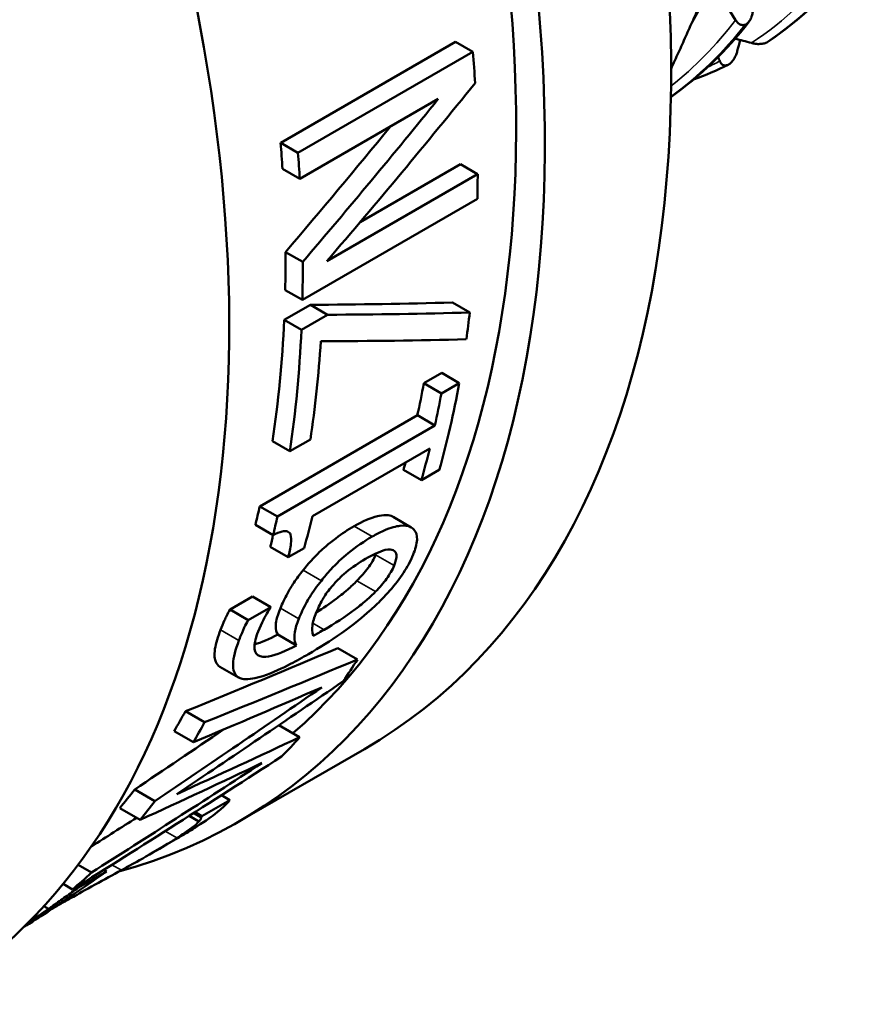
# Model space of a CAD drawing. Header units: millimetres. Extents: x 39 to 198, y 81 to 244.
# Tile 11 of 32: x 181 to 191, y 96 to 108. Entities that reach past the tile are written whole.
import ezdxf

# ---------------------------------------------------------------- set-up
doc = ezdxf.new("R2010")
doc.units = ezdxf.units.MM
doc.layers.add('Видимые тонкие (ГОСТ)', color=7, linetype='Continuous', lineweight=35)
doc.layers.add('Видимый контур (ГОСТ)', color=7, linetype='Continuous', lineweight=50)

msp = doc.modelspace()

# ---------------------------------------------------------------- linework, layer by layer
at = {"layer": 'Видимые тонкие (ГОСТ)'}
for p, q in [((185.921, 102.096), (185.697, 102.226)), ((185.446, 101.98), (185.223, 102.108)), ((185.715, 101.622), (185.488, 101.754)), ((184.819, 101.436), (184.594, 101.566)), ((185.487, 101.302), (185.257, 101.435)), ((184.541, 100.967), (184.314, 101.098)), ((184.854, 100.833), (184.714, 100.914)), ((183.803, 100.701), (183.578, 100.832)), ((183.039, 98.267), (182.893, 98.351)), ((182.355, 97.871), (182.239, 97.938))]:
    msp.add_line(p, q, dxfattribs=at)
for points in [[(190.118, 108.06), (190.529, 108.328), (190.894, 108.671), (191.206, 109.083)], [(189.127, 107.529), (189.42, 107.759), (189.686, 108.031), (189.922, 108.342)], [(189.578, 107.762), (189.629, 107.785), (189.679, 107.81), (189.729, 107.835)]]:
    msp.add_open_spline(points, degree=3, dxfattribs=at)
at = {"layer": 'Видимый контур (ГОСТ)'}
for p, q in [((190.06, 108.296), (190.048, 108.289)), ((184.318, 106.83), (186.473, 108.074)), ((186.686, 107.951), (186.473, 108.074)), ((190.307, 108.066), (190.319, 108.073)), ((186.686, 107.951), (184.531, 106.707)), ((189.844, 107.799), (189.832, 107.792)), ((184.554, 106.385), (186.26, 107.37)), ((184.531, 106.707), (184.318, 106.83)), ((184.554, 106.385), (184.341, 106.508)), ((185.297, 105.854), (186.533, 106.567)), ((186.745, 106.445), (186.533, 106.567)), ((186.745, 106.445), (184.886, 105.372)), ((184.586, 104.894), (186.741, 106.139)), ((184.589, 105.362), (184.377, 105.485)), ((184.586, 104.894), (184.373, 105.017)), ((184.361, 104.649), (184.684, 104.835)), ((184.896, 104.713), (184.684, 104.835)), ((186.647, 104.741), (186.433, 104.864)), ((184.896, 104.713), (184.573, 104.526)), ((184.573, 104.526), (184.361, 104.649)), ((186.082, 103.869), (186.302, 103.996)), ((186.519, 103.871), (186.302, 103.996)), ((186.298, 103.744), (186.082, 103.869)), ((186.519, 103.871), (186.298, 103.744)), ((184.06, 102.352), (186.002, 103.474)), ((186.219, 103.348), (186.002, 103.474)), ((186.219, 103.348), (184.277, 102.227)), ((184.43, 103.03), (184.215, 103.154)), ((184.43, 103.03), (184.684, 103.176)), ((184.71, 102.231), (186.154, 103.065)), ((186.051, 102.673), (185.831, 102.8)), ((186.051, 102.673), (186.271, 102.8)), ((184.277, 102.227), (184.06, 102.352)), ((184.225, 101.998), (184.007, 102.125)), ((185.927, 102.093), (185.703, 102.222)), ((184.409, 101.725), (184.189, 101.852)), ((184.409, 101.725), (184.607, 101.839)), ((183.694, 101.081), (183.971, 101.242)), ((184.195, 101.112), (183.971, 101.242)), ((183.918, 100.952), (183.694, 101.081)), ((184.195, 101.112), (183.918, 100.952)), ((184.512, 100.639), (184.281, 100.772)), ((185.264, 100.467), (185.023, 100.606)), ((183.799, 100.244), (183.568, 100.377)), ((183.378, 99.692), (183.144, 99.828)), ((183.242, 99.446), (183.004, 99.583)), ((184.551, 99.509), (184.295, 99.657)), ((185.349, 99.362), (183.793, 98.464)), ((182.767, 98.722), (182.519, 98.865)), ((183.691, 98.733), (183.348, 98.536)), ((183.691, 98.733), (183.587, 98.793)), ((182.587, 98.49), (182.334, 98.635)), ((183.31, 98.469), (183.189, 98.539)), ((183.331, 98.522), (183.242, 98.573)), ((183.348, 98.536), (183.262, 98.585)), ((183.018, 98.247), (182.747, 98.091)), ((181.985, 97.841), (181.821, 97.936)), ((182.171, 97.856), (181.825, 97.656)), ((182.171, 97.856), (182.139, 97.875)), ((181.753, 97.633), (181.636, 97.701)), ((181.825, 97.656), (181.807, 97.667)), ((181.457, 97.393), (181.399, 97.427))]:
    msp.add_line(p, q, dxfattribs=at)
for centre, major_axis, ratio, start_param, end_param in [((176.224, 115.167), (9.125, -15.805), 0.57735, 0, 2.611139), ((174.668, 114.269), (9.125, -15.805), 0.57735, 6.132668, 8.728989), ((174.668, 114.269), (8.875, -15.372), 0.57735, 0.110663, 2.435851), ((170.779, 112.023), (9.125, -15.805), 0.57735, 0, 2.11214), ((181.032, 117.943), (6.6, -11.432), 0.57735, 0.323526, 0.486403), ((173.982, 113.872), (-9.025, 15.632), 0.57735, 3.997795, 4.023062), ((172.222, 112.856), (-25.832, -28.398), 0.376363, 1.648638, 1.723414), ((171.651, 112.527), (-26.052, -28.521), 0.373872, 1.659855, 1.727936), ((171.651, 112.527), (-25.619, -28.047), 0.373872, 1.659973, 1.713306), ((171.826, 112.628), (-8.875, 15.372), 0.57735, 4.003319, 4.024691), ((171.826, 112.628), (9.025, -15.632), 0.57735, 0.860456, 0.88147), ((173.982, 113.872), (-9.025, 15.632), 0.57735, 3.90208, 3.923019), ((171.826, 112.628), (-8.875, 15.372), 0.57735, 3.901659, 3.934085), ((171.826, 112.628), (9.025, -15.632), 0.57735, 0.760487, 0.792374), ((170.887, 112.085), (-27.654, 3.707), 0.225349, 2.123096, 2.197715), ((170.887, 112.085), (28.121, -3.77), 0.225349, 5.263837, 5.337205), ((173.982, 113.872), (-9.025, 15.632), 0.57735, 3.778931, 3.80324), ((171.826, 112.628), (-8.875, 15.372), 0.57735, 3.766126, 3.875756), ((171.826, 112.628), (9.025, -15.632), 0.57735, 0.62723, 0.735016), ((172.08, 112.774), (-9.025, 15.632), 0.57735, 3.768823, 3.856592), ((170.346, 111.773), (-27.738, 4.044), 0.222832, 2.151542, 2.229203), ((173.761, 113.745), (-8.875, 15.372), 0.57735, 3.704026, 3.73517), ((173.982, 113.872), (-9.025, 15.632), 0.57735, 3.653746, 3.738397), ((173.761, 113.745), (9.025, -15.632), 0.57735, 0.5662, 0.596804), ((173.761, 113.745), (9.025, -15.632), 0.57735, 0.512153, 0.543852), ((173.761, 113.745), (-8.875, 15.372), 0.57735, 3.649006, 3.656811), ((171.819, 112.624), (-8.875, 15.372), 0.57735, 3.685723, 3.704026), ((171.819, 112.624), (9.025, -15.632), 0.57735, 0.548218, 0.5662), ((172.317, 112.911), (-9.025, 15.632), 0.57735, 3.653746, 3.685444), ((172.094, 112.782), (-9.025, 15.632), 0.57735, 3.602622, 3.603633), ((150.225, 100.156), (51.456, 12.64), 0.19312, 5.358218, 5.40664), ((150.225, 100.156), (52.326, 12.853), 0.19312, 5.350264, 5.397678), ((173.982, 113.872), (9.025, -15.632), 0.57735, 0.270123, 0.298829), ((199.64, 128.686), (-52.869, -44.136), 0.201451, 1.08935, 1.129285), ((199.255, 128.464), (-54.055, -44.833), 0.197313, 1.102823, 1.141962), ((147.909, 98.819), (54.917, 14.507), 0.185998, 5.361199, 5.399362), ((171.826, 112.628), (8.875, -15.372), 0.57735, 0.31329, 0.338289), ((199.255, 128.464), (-53.156, -44.088), 0.197313, 1.092638, 1.113936), ((171.826, 112.628), (9.025, -15.632), 0.57735, 0.321759, 0.346244), ((143.958, 96.538), (54.997, 14.558), 0.185784, 5.452381, 5.492174), ((173.982, 113.872), (9.025, -15.632), 0.57735, 0.160003, 0.190394), ((203.252, 130.772), (-50.817, -42.929), 0.209026, 0.966296, 1.020554), ((203.7, 131.03), (-53.443, -44.473), 0.199429, 0.993911, 1.035892), ((143.282, 96.148), (54.524, 14.258), 0.187057, 5.467324, 5.507786), ((171.826, 112.628), (8.875, -15.372), 0.57735, 0.206758, 0.234272), ((171.826, 112.628), (9.025, -15.632), 0.57735, 0.217577, 0.244457), ((203.7, 131.03), (-52.554, -43.734), 0.199429, 0.986518, 0.997902), ((173.493, 113.59), (9.025, -15.632), 0.57735, 0.094789, 0.096917), ((171.826, 112.628), (9.025, -15.632), 0.57735, 0.105745, 0.135134), ((172.315, 112.91), (9.025, -15.632), 0.57735, 0.094611, 0.096917)]:
    msp.add_ellipse(centre, major_axis=major_axis, ratio=ratio, start_param=start_param, end_param=end_param, dxfattribs=at)
msp.add_rational_spline([(189.128, 107.742), (189.851, 109.312), (190.424, 110.866)], [1.03061102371, 1.03394438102, 1], degree=2, dxfattribs=at)
for points in [[(190.319, 108.073), (190.703, 108.33), (191.047, 108.654), (191.344, 109.037)], [(191.374, 109.066), (191.07, 108.673), (190.715, 108.339), (190.32, 108.074)], [(191.332, 109.031), (191.035, 108.647), (190.691, 108.323), (190.307, 108.066)], [(189.922, 108.342), (189.835, 108.48), (189.748, 108.62), (189.662, 108.76)], [(190.09, 108.324), (189.809, 107.961), (189.485, 107.648), (189.125, 107.394)], [(189.125, 107.394), (189.473, 107.641), (189.786, 107.943), (190.06, 108.296)], [(190.048, 108.289), (189.777, 107.94), (189.468, 107.641), (189.125, 107.396)], [(189.917, 108.114), (189.984, 108.096), (190.051, 108.078), (190.118, 108.06)], [(189.981, 108.097), (189.968, 108.051), (189.956, 108.005), (189.944, 107.959)], [(189.729, 107.835), (189.721, 107.852), (189.714, 107.869), (189.707, 107.887)], [(189.83, 107.791), (189.693, 107.724), (189.551, 107.663), (189.406, 107.61)], [(185.697, 102.226), (185.699, 102.225), (185.701, 102.224), (185.703, 102.222)], [(184.189, 101.852), (184.204, 101.903), (184.216, 101.954), (184.223, 102)], [(185.488, 101.754), (185.491, 101.761), (185.494, 101.768), (185.496, 101.775)], [(183.996, 100.651), (184.079, 100.675), (184.179, 100.72), (184.281, 100.772)], [(181.457, 97.393), (181.393, 97.348), (181.302, 97.285), (181.197, 97.215)]]:
    msp.add_open_spline(points, degree=3, dxfattribs=at)
for points, knots in [([(190.137, 108.466), (190.136, 108.45), (190.134, 108.434), (190.127, 108.403), (190.123, 108.389), (190.111, 108.357), (190.102, 108.341), (190.082, 108.314), (190.072, 108.304), (190.06, 108.296)], [-0.02001764, -0.02001764, -0.02001764, -0.02001764, -0.01517559, -0.01517559, -0.01064091, -0.01064091, -0.00496205, -0.00496205, 0, 0, 0, 0]), ([(190.048, 108.289), (190.042, 108.286), (190.035, 108.284), (190.022, 108.281), (190.016, 108.28), (189.995, 108.281), (189.982, 108.286), (189.953, 108.303), (189.936, 108.32), (189.922, 108.342)], [-0.02234974, -0.02234974, -0.02234974, -0.02234974, -0.0193503, -0.0193503, -0.01627138, -0.01627138, -0.00971082, -0.00971082, 0, 0, 0, 0]), ([(190.118, 108.06), (190.133, 108.056), (190.148, 108.053), (190.179, 108.048), (190.194, 108.047), (190.228, 108.047), (190.247, 108.048), (190.281, 108.055), (190.295, 108.06), (190.307, 108.066)], [-0.02001764, -0.02001764, -0.02001764, -0.02001764, -0.01517559, -0.01517559, -0.01064091, -0.01064091, -0.00496205, -0.00496205, 0, 0, 0, 0]), ([(189.944, 107.959), (189.94, 107.944), (189.935, 107.929), (189.923, 107.901), (189.917, 107.887), (189.9, 107.857), (189.889, 107.842), (189.867, 107.816), (189.855, 107.806), (189.844, 107.799)], [-0.02001764, -0.02001764, -0.02001764, -0.02001764, -0.01517559, -0.01517559, -0.01064091, -0.01064091, -0.00496205, -0.00496205, 0, 0, 0, 0]), ([(189.832, 107.792), (189.825, 107.789), (189.819, 107.786), (189.807, 107.783), (189.801, 107.782), (189.783, 107.782), (189.772, 107.786), (189.749, 107.8), (189.737, 107.815), (189.729, 107.835)], [-0.02234974, -0.02234974, -0.02234974, -0.02234974, -0.0193503, -0.0193503, -0.01627138, -0.01627138, -0.00971082, -0.00971082, 0, 0, 0, 0]), ([(185.223, 102.108), (185.328, 102.169), (185.425, 102.212), (185.538, 102.238), (185.58, 102.246), (185.65, 102.243), (185.676, 102.237), (185.697, 102.226)], [0, 0, 0, 0, 0.0445179, 0.0445179, 0.05938145, 0.05938145, 0.07055193, 0.07055193, 0.07055193, 0.07055193]), ([(184.225, 101.998), (184.264, 102.018), (184.302, 102.034), (184.361, 102.047), (184.384, 102.048), (184.422, 102.035), (184.432, 102.021), (184.449, 101.975), (184.449, 101.933), (184.439, 101.84), (184.425, 101.781), (184.409, 101.725)], [-0.07751743, -0.07751743, -0.07751743, -0.07751743, -0.06544924, -0.06544924, -0.05628194, -0.05628194, -0.04565925, -0.04565925, -0.02504115, -0.02504115, 0, 0, 0, 0]), ([(184.594, 101.566), (184.656, 101.644), (184.724, 101.719), (184.839, 101.83), (184.905, 101.89), (185.073, 102.016), (185.149, 102.066), (185.223, 102.108)], [0, 0, 0, 0, 0.0310411, 0.0310411, 0.04818486, 0.04818486, 0.06280221, 0.06280221, 0.06280221, 0.06280221]), ([(185.921, 102.096), (185.887, 102.115), (185.841, 102.119), (185.743, 102.107), (185.679, 102.093), (185.539, 102.031), (185.493, 102.007), (185.446, 101.98)], [-0.1193679, -0.1193679, -0.1193679, -0.1193679, -0.0634137, -0.0634137, -0.0199875, -0.0199875, 0, 0, 0, 0]), ([(185.95, 101.757), (185.978, 101.824), (185.995, 101.885), (186.001, 101.999), (185.985, 102.035), (185.956, 102.073), (185.94, 102.087), (185.921, 102.096)], [-0.05887497, -0.05887497, -0.05887497, -0.05887497, -0.039661, -0.039661, -0.01723177, -0.01723177, 0, 0, 0, 0]), ([(185.446, 101.98), (185.35, 101.924), (185.249, 101.857), (185.075, 101.714), (185.004, 101.648), (184.894, 101.529), (184.855, 101.483), (184.819, 101.436)], [-0.0892342, -0.0892342, -0.0892342, -0.0892342, -0.0486225, -0.0486225, -0.01851521, -0.01851521, 0, 0, 0, 0]), ([(185.361, 101.704), (185.448, 101.754), (185.537, 101.798), (185.658, 101.827), (185.686, 101.821), (185.727, 101.801), (185.741, 101.781), (185.747, 101.717), (185.736, 101.672), (185.715, 101.622)], [-0.08489617, -0.08489617, -0.08489617, -0.08489617, -0.06181394, -0.06181394, -0.04502512, -0.04502512, -0.02436981, -0.02436981, 0, 0, 0, 0]), ([(185.562, 101.206), (185.633, 101.278), (185.697, 101.351), (185.811, 101.499), (185.858, 101.571), (185.917, 101.68), (185.935, 101.719), (185.95, 101.757)], [-0.08012281, -0.08012281, -0.08012281, -0.08012281, -0.04951177, -0.04951177, -0.01825366, -0.01825366, 0, 0, 0, 0]), ([(184.934, 101.348), (184.963, 101.383), (184.994, 101.417), (185.066, 101.49), (185.1, 101.521), (185.201, 101.605), (185.282, 101.658), (185.361, 101.704)], [-0.05490413, -0.05490413, -0.05490413, -0.05490413, -0.04514539, -0.04514539, -0.03360261, -0.03360261, 0, 0, 0, 0]), ([(185.257, 101.435), (185.308, 101.487), (185.357, 101.541), (185.413, 101.618), (185.432, 101.646), (185.465, 101.703), (185.478, 101.729), (185.488, 101.754)], [0, 0, 0, 0, 0.02198337, 0.02198337, 0.03203761, 0.03203761, 0.04128313, 0.04128313, 0.04128313, 0.04128313]), ([(184.314, 101.098), (184.338, 101.154), (184.366, 101.216), (184.425, 101.325), (184.449, 101.365), (184.514, 101.461), (184.553, 101.514), (184.594, 101.566)], [0, 0, 0, 0, 0.02749846, 0.02749846, 0.04739539, 0.04739539, 0.07015266, 0.07015266, 0.07015266, 0.07015266]), ([(185.715, 101.622), (185.705, 101.597), (185.692, 101.571), (185.661, 101.517), (185.643, 101.488), (185.585, 101.408), (185.537, 101.354), (185.487, 101.302)], [-0.04538319, -0.04538319, -0.04538319, -0.04538319, -0.03327721, -0.03327721, -0.02169801, -0.02169801, 0, 0, 0, 0]), ([(184.819, 101.436), (184.766, 101.369), (184.716, 101.3), (184.661, 101.212), (184.625, 101.153), (184.568, 101.032), (184.554, 100.999), (184.541, 100.967)], [-0.1641932, -0.1641932, -0.1641932, -0.1641932, -0.0550098, -0.0550098, -0.0154238, -0.0154238, 0, 0, 0, 0]), ([(184.757, 101.046), (184.84, 101.098), (184.923, 101.154), (185.031, 101.236), (185.087, 101.279), (185.183, 101.362), (185.222, 101.398), (185.257, 101.435)], [0.01864126, 0.01864126, 0.01864126, 0.01864126, 0.05330453, 0.05330453, 0.067356, 0.067356, 0.07682107, 0.07682107, 0.07682107, 0.07682107]), ([(184.756, 101.045), (184.784, 101.114), (184.817, 101.176), (184.862, 101.253), (184.894, 101.3), (184.934, 101.348)], [-0.0330315, -0.0330315, -0.0330315, -0.0330315, -0.01917112, -0.01917112, 0, 0, 0, 0]), ([(185.487, 101.302), (185.451, 101.265), (185.413, 101.23), (185.317, 101.147), (185.262, 101.104), (185.114, 100.99), (184.98, 100.906), (184.854, 100.833)], [-0.07593606, -0.07593606, -0.07593606, -0.07593606, -0.06689551, -0.06689551, -0.05363552, -0.05363552, 0, 0, 0, 0]), ([(184.661, 100.533), (184.79, 100.607), (184.931, 100.694), (185.219, 100.898), (185.334, 100.994), (185.464, 101.11), (185.514, 101.157), (185.562, 101.206)], [-0.08123201, -0.08123201, -0.08123201, -0.08123201, -0.05228334, -0.05228334, -0.02085044, -0.02085044, 0, 0, 0, 0]), ([(183.578, 100.832), (183.592, 100.87), (183.609, 100.91), (183.641, 100.982), (183.663, 101.03), (183.694, 101.081)], [0, 0, 0, 0, 0.01835161, 0.01835161, 0.03234245, 0.03234245, 0.03234245, 0.03234245]), ([(184.039, 100.809), (184.081, 100.918), (184.131, 101.004), (184.169, 101.067), (184.18, 101.084), (184.191, 101.101)], [-0.02544393, -0.02544393, -0.02544393, -0.02544393, -0.00654552, -0.00654552, 0, 0, 0, 0]), ([(184.281, 100.772), (184.266, 100.801), (184.258, 100.835), (184.258, 100.919), (184.266, 100.982), (184.314, 101.098)], [0, 0, 0, 0, 0.03063256, 0.03063256, 0.06057937, 0.06057937, 0.06057937, 0.06057937]), ([(184.72, 100.759), (184.703, 100.804), (184.706, 100.85), (184.714, 100.927), (184.73, 100.982), (184.756, 101.045)], [-0.05028112, -0.05028112, -0.05028112, -0.05028112, -0.03049762, -0.03049762, 0, 0, 0, 0]), ([(183.918, 100.952), (183.902, 100.924), (183.868, 100.862), (183.818, 100.74), (183.81, 100.72), (183.803, 100.701)], [-0.05629418, -0.05629418, -0.05629418, -0.05629418, -0.00905678, -0.00905678, 0, 0, 0, 0]), ([(184.541, 100.967), (184.517, 100.907), (184.499, 100.851), (184.484, 100.753), (184.488, 100.715), (184.498, 100.67), (184.504, 100.654), (184.512, 100.639)], [-0.0608516, -0.0608516, -0.0608516, -0.0608516, -0.03893472, -0.03893472, -0.01560747, -0.01560747, 0, 0, 0, 0]), ([(183.568, 100.377), (183.545, 100.391), (183.528, 100.411), (183.505, 100.467), (183.495, 100.513), (183.519, 100.664), (183.544, 100.744), (183.578, 100.832)], [0.0198355, 0.0198355, 0.0198355, 0.0198355, 0.04586693, 0.04586693, 0.07436845, 0.07436845, 0.0980249, 0.0980249, 0.0980249, 0.0980249]), ([(184.512, 100.639), (184.386, 100.574), (184.263, 100.521), (184.122, 100.496), (184.07, 100.494), (184.005, 100.541), (183.992, 100.578), (183.996, 100.678), (184.013, 100.74), (184.039, 100.809)], [-0.1901632, -0.1901632, -0.1901632, -0.1901632, -0.1067414, -0.1067414, -0.0658999, -0.0658999, -0.032768, -0.032768, 0, 0, 0, 0]), ([(184.854, 100.833), (184.811, 100.809), (184.787, 100.795), (184.759, 100.781), (184.739, 100.77), (184.72, 100.759)], [-0.01198371, -0.01198371, -0.01198371, -0.01198371, -0.00865281, -0.00865281, 0, 0, 0, 0]), ([(183.803, 100.701), (183.761, 100.589), (183.733, 100.488), (183.728, 100.334), (183.748, 100.282), (183.806, 100.237), (183.832, 100.228), (183.864, 100.225)], [-0.1178962, -0.1178962, -0.1178962, -0.1178962, -0.0700671, -0.0700671, -0.0247879, -0.0247879, 0, 0, 0, 0]), ([(183.864, 100.225), (183.927, 100.218), (184.007, 100.232), (184.218, 100.301), (184.345, 100.363), (184.512, 100.448), (184.586, 100.489), (184.661, 100.533)], [-0.1069601, -0.1069601, -0.1069601, -0.1069601, -0.0740139, -0.0740139, -0.031972, -0.031972, 0, 0, 0, 0]), ([(183.57, 98.613), (183.625, 98.66), (183.64, 98.676), (183.679, 98.72), (183.685, 98.727), (183.691, 98.733)], [-0.06357707, -0.06357707, -0.06357707, -0.06357707, -0.00970425, -0.00970425, 0, 0, 0, 0]), ([(183.283, 98.408), (183.405, 98.486), (183.471, 98.533), (183.547, 98.594), (183.559, 98.604), (183.57, 98.613)], [-0.07410937, -0.07410937, -0.07410937, -0.07410937, -0.01230512, -0.01230512, 0, 0, 0, 0]), ([(183.331, 98.522), (183.335, 98.52), (183.345, 98.513), (183.32, 98.48), (183.316, 98.475), (183.31, 98.469)], [-0.07180448, -0.07180448, -0.07180448, -0.07180448, -0.01071747, -0.01071747, 0, 0, 0, 0]), ([(183.018, 98.247), (183.06, 98.271), (183.102, 98.296), (183.194, 98.351), (183.24, 98.38), (183.283, 98.408)], [-0.04976079, -0.04976079, -0.04976079, -0.04976079, -0.02678547, -0.02678547, 0, 0, 0, 0]), ([(183.31, 98.469), (183.291, 98.448), (183.247, 98.406), (183.088, 98.299), (183.064, 98.283), (183.039, 98.267)], [-0.109251, -0.109251, -0.109251, -0.109251, -0.0156701, -0.0156701, 0, 0, 0, 0]), ([(183.039, 98.267), (182.968, 98.221), (182.885, 98.171), (182.666, 98.043), (182.557, 97.982), (182.44, 97.918), (182.398, 97.894), (182.355, 97.871)], [-0.06576737, -0.06576737, -0.06576737, -0.06576737, -0.04348118, -0.04348118, -0.01523791, -0.01523791, 0, 0, 0, 0]), ([(182.355, 97.871), (182.25, 97.813), (182.142, 97.754), (181.905, 97.623), (181.812, 97.571), (181.716, 97.518), (181.671, 97.492), (181.603, 97.454), (181.581, 97.441), (181.538, 97.416), (181.518, 97.405), (181.499, 97.394)], [-0.06887226, -0.06887226, -0.06887226, -0.06887226, -0.05373728, -0.05373728, -0.03587517, -0.03587517, -0.01863215, -0.01863215, -0.00949587, -0.00949587, -0.00125724, -0.00125724, -0.00125724, -0.00125724]), ([(181.767, 97.575), (181.842, 97.627), (181.934, 97.689), (182.118, 97.817), (182.136, 97.829), (182.153, 97.841)], [-0.07193103, -0.07193103, -0.07193103, -0.07193103, -0.00659642, -0.00659642, 0, 0, 0, 0]), ([(181.825, 97.656), (181.772, 97.617), (181.719, 97.579), (181.615, 97.505), (181.566, 97.47), (181.496, 97.421), (181.476, 97.407), (181.457, 97.393)], [-0.05646436, -0.05646436, -0.05646436, -0.05646436, -0.03291877, -0.03291877, -0.00943438, -0.00943438, 0, 0, 0, 0]), ([(181.299, 97.262), (181.371, 97.308), (181.493, 97.389), (181.712, 97.538), (181.739, 97.556), (181.767, 97.575)], [-0.09825711, -0.09825711, -0.09825711, -0.09825711, -0.01180748, -0.01180748, 0, 0, 0, 0]), ([(181.153, 97.171), (181.171, 97.182), (181.193, 97.195), (181.244, 97.227), (181.27, 97.244), (181.299, 97.262)], [-0.03636247, -0.03636247, -0.03636247, -0.03636247, -0.017751, -0.017751, 0, 0, 0, 0])]:
    msp.add_open_spline(points, degree=3, knots=knots, dxfattribs=at)

doc.saveas('drawing.dxf')
